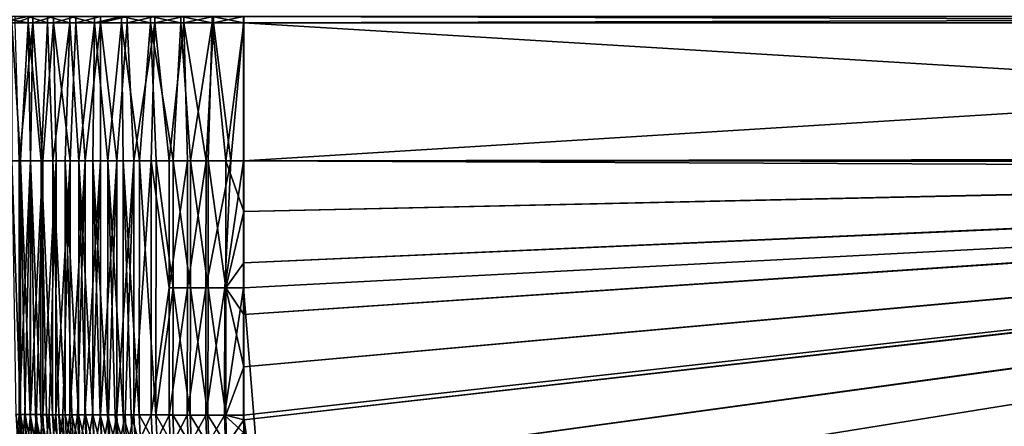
# Model space of a CAD drawing. Header units: metres. Extents: x -900 to 900, y -400 to 400.
# Tile 43 of 243: x -612 to -392, y -91 to 0. Entities that reach past the tile are written whole.
import ezdxf

# ---------------------------------------------------------------- set-up
doc = ezdxf.new("R2010")
doc.units = ezdxf.units.M

msp = doc.modelspace()

# ---------------------------------------------------------------- linework, layer by layer
at = {"layer": 'top'}
for points in [[(-610.510681, 0.734328, -463.636505), (-614.131897, 0, -457.472565), (-610.510681, -0.734328, -463.636505)], [(-610.510681, 0.734328, -463.636505), (-614.131897, 0.734328, -457.472565), (-614.131897, 0, -457.472565)], [(-610.510681, -0.734328, -463.636505), (-614.131897, 0, -457.472565), (-614.131897, -0.734328, -457.472565)], [(-609.418518, -0.734328, -470.130676), (-613.416626, -0.734328, -464.681976), (-609.418518, 0.734328, -470.130676)], [(-613.416626, -0.734328, -464.681976), (-613.416626, 0.734328, -464.681976), (-609.418518, 0.734328, -470.130676)], [(-606.178528, 0.734328, -469.323273), (-610.510681, 0.734328, -463.636505), (-606.178528, -0.734328, -469.323273)], [(-606.178528, -0.734328, -469.323273), (-610.510681, 0.734328, -463.636505), (-610.510681, -0.734328, -463.636505)], [(-604.857117, -0.734328, -475.11731), (-609.418518, -0.734328, -470.130676), (-604.857117, 0.734328, -475.11731)], [(-609.418518, -0.734328, -470.130676), (-609.418518, 0.734328, -470.130676), (-604.857117, 0.734328, -475.11731)], [(-601.197571, 0.734328, -474.451294), (-606.178528, 0.734328, -469.323273), (-601.197571, -0.734328, -474.451294)], [(-601.197571, -0.734328, -474.451294), (-606.178528, 0.734328, -469.323273), (-606.178528, -0.734328, -469.323273)], [(-599.7854, -0.734328, -479.583923), (-604.857117, -0.734328, -475.11731), (-599.7854, 0.734328, -479.583923)], [(-604.857117, -0.734328, -475.11731), (-604.857117, 0.734328, -475.11731), (-599.7854, 0.734328, -479.583923)], [(-595.639221, -0.734328, -478.947021), (-595.639221, 0.734328, -478.947021), (-601.197571, 0.734328, -474.451294)], [(-595.639221, -0.734328, -478.947021), (-601.197571, 0.734328, -474.451294), (-601.197571, -0.734328, -474.451294)], [(-594.262329, -0.734328, -483.478607), (-599.7854, -0.734328, -479.583923), (-594.262329, 0.734328, -483.478607)], [(-599.7854, -0.734328, -479.583923), (-599.7854, 0.734328, -479.583923), (-594.262329, 0.734328, -483.478607)], [(-589.583191, -0.734328, -482.745941), (-589.583191, 0.734328, -482.745941), (-595.639221, -0.734328, -478.947021)], [(-589.583191, 0.734328, -482.745941), (-595.639221, 0.734328, -478.947021), (-595.639221, -0.734328, -478.947021)], [(-588.352051, -0.734328, -486.756042), (-594.262329, -0.734328, -483.478607), (-588.352051, 0.734328, -486.756042)], [(-594.262329, -0.734328, -483.478607), (-594.262329, 0.734328, -483.478607), (-588.352051, 0.734328, -486.756042)], [(-583.116455, 0.734328, -485.793549), (-589.583191, 0.734328, -482.745941), (-583.116455, -0.734328, -485.793549)], [(-589.583191, 0.734328, -482.745941), (-589.583191, -0.734328, -482.745941), (-583.116455, -0.734328, -485.793549)], [(-582.123291, -0.734328, -489.378204), (-588.352051, -0.734328, -486.756042), (-582.123291, 0.734328, -489.378204)], [(-588.352051, -0.734328, -486.756042), (-588.352051, 0.734328, -486.756042), (-582.123291, 0.734328, -489.378204)], [(-576.331665, 0.734328, -488.046173), (-583.116455, 0.734328, -485.793549), (-576.331665, -0.734328, -488.046173)], [(-583.116455, 0.734328, -485.793549), (-583.116455, -0.734328, -485.793549), (-576.331665, -0.734328, -488.046173)], [(-575.648499, -0.734328, -491.314606), (-582.123291, -0.734328, -489.378204), (-575.648499, 0.734328, -491.314606)], [(-582.123291, -0.734328, -489.378204), (-582.123291, 0.734328, -489.378204), (-575.648499, 0.734328, -491.314606)], [(-569.326294, 0.734328, -489.471436), (-576.331665, 0.734328, -488.046173), (-569.326294, -0.734328, -489.471436)], [(-576.331665, 0.734328, -488.046173), (-576.331665, -0.734328, -488.046173), (-569.326294, -0.734328, -489.471436)], [(-569.002808, -0.734328, -492.542694), (-575.648499, -0.734328, -491.314606), (-569.002808, 0.734328, -492.542694)], [(-575.648499, -0.734328, -491.314606), (-575.648499, 0.734328, -491.314606), (-569.002808, 0.734328, -492.542694)], [(-562.200745, 0.734328, -490.04892), (-569.326294, 0.734328, -489.471436), (-562.200745, -0.734328, -490.04892)], [(-569.326294, 0.734328, -489.471436), (-569.326294, -0.734328, -489.471436), (-562.200745, -0.734328, -490.04892)], [(-562.26355, -0.734328, -493.048248), (-569.002808, -0.734328, -492.542694), (-562.26355, 0.734328, -493.048248)], [(-569.002808, -0.734328, -492.542694), (-569.002808, 0.734328, -492.542694), (-562.26355, 0.734328, -493.048248)], [(-562.26355, -0.734328, -493.048248), (-562.26355, 0.734328, -493.048248), (-63.660755, -0.734328, -503.492493)], [(-562.26355, 0.734328, -493.048248), (-63.660755, 0.734328, -503.492493), (-63.660755, -0.734328, -503.492493)], [(-562.200745, 0.734328, -490.04892), (-562.200745, -0.734328, -490.04892), (-63.597927, 0.734328, -500.493134)], [(-562.200745, -0.734328, -490.04892), (-63.597927, -0.734328, -500.493134), (-63.597927, 0.734328, -500.493134)], [(-614.131897, -31.580099, -457.472565), (-612.185791, -31.580099, -460.993408), (-614.131897, -0.734328, -457.472565)], [(-612.185791, -31.580099, -460.993408), (-610.510681, -0.734328, -463.636505), (-614.131897, -0.734328, -457.472565)], [(-609.418518, -0.734328, -470.130676), (-612.477173, -31.580099, -466.077484), (-613.416626, -0.734328, -464.681976)], [(-609.418518, -0.734328, -470.130676), (-609.952698, -31.580099, -469.470367), (-612.477173, -31.580099, -466.077484)], [(-612.185791, -31.580099, -460.993408), (-610.006897, -31.580099, -464.375183), (-610.510681, -0.734328, -463.636505)], [(-610.006897, -31.580099, -464.375183), (-607.605164, -31.580099, -467.602478), (-610.510681, -0.734328, -463.636505)], [(-610.510681, -0.734328, -463.636505), (-607.605164, -31.580099, -467.602478), (-606.178528, -0.734328, -469.323273)], [(-607.205383, -31.580099, -472.685181), (-609.952698, -31.580099, -469.470367), (-609.418518, -0.734328, -470.130676)], [(-604.857117, -0.734328, -475.11731), (-607.205383, -31.580099, -472.685181), (-609.418518, -0.734328, -470.130676)], [(-607.605164, -31.580099, -467.602478), (-604.991516, -31.580099, -470.660675), (-606.178528, -0.734328, -469.323273)], [(-604.857117, -0.734328, -475.11731), (-604.248535, -31.580099, -475.706512), (-607.205383, -31.580099, -472.685181)], [(-606.178528, -0.734328, -469.323273), (-604.991516, -31.580099, -470.660675), (-601.197571, -0.734328, -474.451294)], [(-604.991516, -31.580099, -470.660675), (-602.177734, -31.580099, -473.535858), (-601.197571, -0.734328, -474.451294)], [(-599.7854, -0.734328, -479.583923), (-601.096252, -31.580099, -478.520477), (-604.857117, -0.734328, -475.11731)], [(-601.096252, -31.580099, -478.520477), (-604.248535, -31.580099, -475.706512), (-604.857117, -0.734328, -475.11731)], [(-601.197571, -0.734328, -474.451294), (-602.177734, -31.580099, -473.535858), (-599.176697, -31.580099, -476.214966)], [(-601.197571, -0.734328, -474.451294), (-599.176697, -31.580099, -476.214966), (-595.639221, -0.734328, -478.947021)], [(-597.762512, -31.580099, -481.11496), (-601.096252, -31.580099, -478.520477), (-599.7854, -0.734328, -479.583923)], [(-594.262329, -0.734328, -483.478607), (-597.762512, -31.580099, -481.11496), (-599.7854, -0.734328, -479.583923)], [(-599.176697, -31.580099, -476.214966), (-596.002014, -31.580099, -478.685822), (-595.639221, -0.734328, -478.947021)], [(-594.262329, -0.734328, -483.478607), (-594.262329, -31.580099, -483.478607), (-597.762512, -31.580099, -481.11496)], [(-595.639221, -0.734328, -478.947021), (-596.002014, -31.580099, -478.685822), (-592.668152, -31.580099, -480.937225)], [(-595.639221, -0.734328, -478.947021), (-592.668152, -31.580099, -480.937225), (-589.583191, -0.734328, -482.745941)], [(-588.352051, -0.734328, -486.756042), (-590.610901, -31.580099, -485.601166), (-594.262329, -0.734328, -483.478607)], [(-590.610901, -31.580099, -485.601166), (-594.262329, -31.580099, -483.478607), (-594.262329, -0.734328, -483.478607)], [(-592.668152, -31.580099, -480.937225), (-589.190125, -31.580099, -482.958923), (-589.583191, -0.734328, -482.745941)], [(-586.824097, -31.580099, -487.473389), (-590.610901, -31.580099, -485.601166), (-588.352051, -0.734328, -486.756042)], [(-589.583191, -0.734328, -482.745941), (-589.190125, -31.580099, -482.958923), (-585.583801, -31.580099, -484.74176)], [(-589.583191, -0.734328, -482.745941), (-585.583801, -31.580099, -484.74176), (-583.116455, -0.734328, -485.793549)], [(-582.123291, -0.734328, -489.378204), (-586.824097, -31.580099, -487.473389), (-588.352051, -0.734328, -486.756042)], [(-582.123291, -0.734328, -489.378204), (-582.91864, -31.580099, -489.086731), (-586.824097, -31.580099, -487.473389)], [(-585.583801, -31.580099, -484.74176), (-581.865662, -31.580099, -486.277618), (-583.116455, -0.734328, -485.793549)], [(-583.116455, -0.734328, -485.793549), (-581.865662, -31.580099, -486.277618), (-578.052429, -31.580099, -487.559509)], [(-583.116455, -0.734328, -485.793549), (-578.052429, -31.580099, -487.559509), (-576.331665, -0.734328, -488.046173)], [(-578.91156, -31.580099, -490.433868), (-582.91864, -31.580099, -489.086731), (-582.123291, -0.734328, -489.378204)], [(-575.648499, -0.734328, -491.314606), (-578.91156, -31.580099, -490.433868), (-582.123291, -0.734328, -489.378204)], [(-574.821472, -31.580099, -491.508148), (-578.91156, -31.580099, -490.433868), (-575.648499, -0.734328, -491.314606)], [(-578.052429, -31.580099, -487.559509), (-574.16156, -31.580099, -488.581635), (-576.331665, -0.734328, -488.046173)], [(-576.331665, -0.734328, -488.046173), (-574.16156, -31.580099, -488.581635), (-569.326294, -0.734328, -489.471436)], [(-570.668152, -31.580099, -492.30426), (-575.648499, -0.734328, -491.314606), (-569.002808, -0.734328, -492.542694)], [(-570.668152, -31.580099, -492.30426), (-574.821472, -31.580099, -491.508148), (-575.648499, -0.734328, -491.314606)], [(-574.16156, -31.580099, -488.581635), (-570.210632, -31.580099, -489.339325), (-569.326294, -0.734328, -489.471436)], [(-565.115784, -31.580099, -492.923462), (-570.668152, -31.580099, -492.30426), (-569.002808, -0.734328, -492.542694)], [(-569.326294, -0.734328, -489.471436), (-570.210632, -31.580099, -489.339325), (-566.217651, -31.580099, -489.829163)], [(-562.200745, -0.734328, -490.04892), (-569.326294, -0.734328, -489.471436), (-566.217651, -31.580099, -489.829163)], [(-565.115784, -31.580099, -492.923462), (-569.002808, -0.734328, -492.542694), (-562.26355, -0.734328, -493.048248)], [(-562.200745, -31.580099, -490.04892), (-562.200745, -0.734328, -490.04892), (-566.217651, -31.580099, -489.829163)], [(-562.26355, -31.580099, -493.048248), (-565.115784, -31.580099, -492.923462), (-562.26355, -0.734328, -493.048248)], [(-562.26355, -31.580099, -493.048248), (-562.26355, -0.734328, -493.048248), (-63.660755, -30.845772, -503.492493)], [(-63.660755, -30.845772, -503.492493), (-562.26355, -0.734328, -493.048248), (-63.660755, -0.734328, -503.492493)], [(-562.200745, -0.734328, -490.04892), (-562.200745, -31.580099, -490.04892), (-63.597927, -0.734328, -500.493134)], [(-562.200745, -31.580099, -490.04892), (-63.597927, -30.845772, -500.493134), (-63.597927, -0.734328, -500.493134)], [(-63.639893, -31.580099, -503.49292), (-562.26355, -31.580099, -493.048248), (-63.660755, -30.845772, -503.492493)], [(-562.200745, -31.580099, -490.04892), (-63.577065, -31.580099, -500.493591), (-63.597927, -30.845772, -500.493134)], [(-612.185791, -31.580099, -460.993408), (-614.131897, -31.580099, -457.472565), (-612.219482, -88.340233, -460.927124)], [(-614.131897, -31.580099, -457.472565), (-613.222351, -88.334953, -459.182892), (-612.219482, -88.340233, -460.927124)], [(-609.952698, -31.580099, -469.470367), (-611.273193, -88.357323, -467.734375), (-612.505981, -88.351822, -466.018188)], [(-609.952698, -31.580099, -469.470367), (-612.505981, -88.351822, -466.018188), (-612.477173, -31.580099, -466.077484)], [(-612.185791, -31.580099, -460.993408), (-612.219482, -88.340233, -460.927124), (-611.158447, -88.345512, -462.636536)], [(-610.006897, -31.580099, -464.375183), (-612.185791, -31.580099, -460.993408), (-610.040344, -88.350761, -464.309235)], [(-610.040344, -88.350761, -464.309235), (-612.185791, -31.580099, -460.993408), (-611.158447, -88.345512, -462.636536)], [(-609.983215, -88.362785, -469.408051), (-611.273193, -88.357323, -467.734375), (-609.952698, -31.580099, -469.470367)], [(-608.866516, -88.355995, -465.943298), (-610.006897, -31.580099, -464.375183), (-610.040344, -88.350761, -464.309235)], [(-607.605164, -31.580099, -467.602478), (-610.006897, -31.580099, -464.375183), (-607.638245, -88.361198, -467.536865)], [(-610.006897, -31.580099, -464.375183), (-608.866516, -88.355995, -465.943298), (-607.638245, -88.361198, -467.536865)], [(-607.205383, -31.580099, -472.685181), (-608.637512, -88.36821, -471.037292), (-609.983215, -88.362785, -469.408051)], [(-607.205383, -31.580099, -472.685181), (-609.983215, -88.362785, -469.408051), (-609.952698, -31.580099, -469.470367)], [(-607.237732, -88.373589, -472.62027), (-608.637512, -88.36821, -471.037292), (-607.205383, -31.580099, -472.685181)], [(-607.605164, -31.580099, -467.602478), (-607.638245, -88.361198, -467.536865), (-606.356995, -88.366364, -469.088135)], [(-604.991516, -31.580099, -470.660675), (-607.605164, -31.580099, -467.602478), (-605.02417, -88.37149, -470.595337)], [(-605.02417, -88.37149, -470.595337), (-607.605164, -31.580099, -467.602478), (-606.356995, -88.366364, -469.088135)], [(-604.248535, -31.580099, -475.706512), (-605.7854, -88.378922, -474.155121), (-607.237732, -88.373589, -472.62027)], [(-604.248535, -31.580099, -475.706512), (-607.237732, -88.373589, -472.62027), (-607.205383, -31.580099, -472.685181)], [(-604.282104, -88.384193, -475.640198), (-605.7854, -88.378922, -474.155121), (-604.248535, -31.580099, -475.706512)], [(-603.641357, -88.376564, -472.056763), (-604.991516, -31.580099, -470.660675), (-605.02417, -88.37149, -470.595337)], [(-602.177734, -31.580099, -473.535858), (-604.991516, -31.580099, -470.660675), (-602.210022, -88.381584, -473.470764)], [(-604.991516, -31.580099, -470.660675), (-603.641357, -88.376564, -472.056763), (-602.210022, -88.381584, -473.470764)], [(-601.096252, -31.580099, -478.520477), (-602.729614, -88.389412, -477.07373), (-604.282104, -88.384193, -475.640198)], [(-601.096252, -31.580099, -478.520477), (-604.282104, -88.384193, -475.640198), (-604.248535, -31.580099, -475.706512)], [(-601.129761, -88.394554, -478.454132), (-602.729614, -88.389412, -477.07373), (-601.096252, -31.580099, -478.520477)], [(-602.177734, -31.580099, -473.535858), (-602.210022, -88.381584, -473.470764), (-600.731873, -88.386551, -474.835693)], [(-599.176697, -31.580099, -476.214966), (-602.177734, -31.580099, -473.535858), (-599.208496, -88.391449, -476.150055)], [(-599.208496, -88.391449, -476.150055), (-602.177734, -31.580099, -473.535858), (-600.731873, -88.386551, -474.835693)], [(-597.762512, -31.580099, -481.11496), (-599.484192, -88.399628, -479.779846), (-601.129761, -88.394554, -478.454132)], [(-597.762512, -31.580099, -481.11496), (-601.129761, -88.394554, -478.454132), (-601.096252, -31.580099, -478.520477)], [(-597.794922, -88.404617, -481.049316), (-599.484192, -88.399628, -479.779846), (-597.762512, -31.580099, -481.11496)], [(-597.641724, -88.396278, -477.412292), (-599.176697, -31.580099, -476.214966), (-599.208496, -88.391449, -476.150055)], [(-596.002014, -31.580099, -478.685822), (-599.176697, -31.580099, -476.214966), (-596.033325, -88.401031, -478.621033)], [(-599.176697, -31.580099, -476.214966), (-597.641724, -88.396278, -477.412292), (-596.033325, -88.401031, -478.621033)], [(-594.262329, -31.580099, -483.478607), (-596.063843, -88.409531, -482.261169), (-597.794922, -88.404617, -481.049316)], [(-594.262329, -31.580099, -483.478607), (-597.794922, -88.404617, -481.049316), (-597.762512, -31.580099, -481.11496)], [(-594.292908, -88.414345, -483.41394), (-596.063843, -88.409531, -482.261169), (-594.262329, -31.580099, -483.478607)], [(-596.002014, -31.580099, -478.685822), (-596.033325, -88.401031, -478.621033), (-594.385071, -88.405708, -479.774872)], [(-592.668152, -31.580099, -480.937225), (-596.002014, -31.580099, -478.685822), (-592.698853, -88.410294, -480.872498)], [(-592.698853, -88.410294, -480.872498), (-596.002014, -31.580099, -478.685822), (-594.385071, -88.405708, -479.774872)], [(-590.610901, -31.580099, -485.601166), (-592.484131, -88.419067, -484.506409), (-594.292908, -88.414345, -483.41394)], [(-590.610901, -31.580099, -485.601166), (-594.292908, -88.414345, -483.41394), (-594.262329, -31.580099, -483.478607)], [(-590.976624, -88.414787, -481.912659), (-592.668152, -31.580099, -480.937225), (-592.698853, -88.410294, -480.872498)], [(-589.190125, -31.580099, -482.958923), (-592.668152, -31.580099, -480.937225), (-589.220337, -88.419182, -482.894196)], [(-592.668152, -31.580099, -480.937225), (-590.976624, -88.414787, -481.912659), (-589.220337, -88.419182, -482.894196)], [(-590.639526, -88.423683, -485.537262), (-592.484131, -88.419067, -484.506409), (-590.610901, -31.580099, -485.601166)], [(-588.76123, -88.428192, -486.505371), (-590.639526, -88.423683, -485.537262), (-586.824097, -31.580099, -487.473389)], [(-586.824097, -31.580099, -487.473389), (-590.639526, -88.423683, -485.537262), (-590.610901, -31.580099, -485.601166)], [(-589.190125, -31.580099, -482.958923), (-589.220337, -88.419182, -482.894196), (-587.431885, -88.423477, -483.815979)], [(-585.583801, -31.580099, -484.74176), (-589.190125, -31.580099, -482.958923), (-585.613464, -88.427666, -484.676941)], [(-585.613464, -88.427666, -484.676941), (-589.190125, -31.580099, -482.958923), (-587.431885, -88.423477, -483.815979)], [(-586.851379, -88.432594, -487.409637), (-588.76123, -88.428192, -486.505371), (-586.824097, -31.580099, -487.473389)], [(-582.945679, -88.44104, -489.022522), (-586.851379, -88.432594, -487.409637), (-582.91864, -31.580099, -489.086731)], [(-586.851379, -88.432594, -487.409637), (-586.824097, -31.580099, -487.473389), (-582.91864, -31.580099, -489.086731)], [(-581.894714, -88.435707, -486.212646), (-585.583801, -31.580099, -484.74176), (-585.613464, -88.427666, -484.676941)], [(-581.865662, -31.580099, -486.277618), (-585.583801, -31.580099, -484.74176), (-581.894714, -88.435707, -486.212646)], [(-582.945679, -88.44104, -489.022522), (-582.91864, -31.580099, -489.086731), (-578.919067, -60.014584, -490.417419)], [(-578.919067, -60.014584, -490.417419), (-582.91864, -31.580099, -489.086731), (-578.91156, -31.580099, -490.433868)], [(-578.05957, -60.011723, -487.543182), (-581.865662, -31.580099, -486.277618), (-581.894714, -88.435707, -486.212646)], [(-578.052429, -31.580099, -487.559509), (-581.865662, -31.580099, -486.277618), (-578.05957, -60.011723, -487.543182)], [(-574.828064, -60.018299, -491.49054), (-578.919067, -60.014584, -490.417419), (-574.821472, -31.580099, -491.508148)], [(-578.919067, -60.014584, -490.417419), (-578.91156, -31.580099, -490.433868), (-574.821472, -31.580099, -491.508148)], [(-574.164368, -60.015263, -488.564941), (-578.052429, -31.580099, -487.559509), (-578.05957, -60.011723, -487.543182)], [(-574.16156, -31.580099, -488.581635), (-578.052429, -31.580099, -487.559509), (-574.164368, -60.015263, -488.564941)], [(-570.674622, -60.021729, -492.285919), (-574.828064, -60.018299, -491.49054), (-570.668152, -31.580099, -492.30426)], [(-574.828064, -60.018299, -491.49054), (-574.821472, -31.580099, -491.508148), (-570.668152, -31.580099, -492.30426)], [(-570.209656, -60.018528, -489.322266), (-574.16156, -31.580099, -488.581635), (-574.164368, -60.015263, -488.564941)], [(-570.209656, -60.018528, -489.322266), (-570.210632, -31.580099, -489.339325), (-574.16156, -31.580099, -488.581635)], [(-566.481079, -60.024849, -492.800598), (-570.674622, -60.021729, -492.285919), (-565.115784, -31.580099, -492.923462)], [(-570.674622, -60.021729, -492.285919), (-570.668152, -31.580099, -492.30426), (-565.115784, -31.580099, -492.923462)], [(-566.216858, -60.0215, -489.812286), (-570.210632, -31.580099, -489.339325), (-570.209656, -60.018528, -489.322266)], [(-566.217651, -31.580099, -489.829163), (-570.210632, -31.580099, -489.339325), (-566.216858, -60.0215, -489.812286)], [(-562.270081, -60.027832, -493.031525), (-566.481079, -60.024849, -492.800598), (-562.26355, -31.580099, -493.048248)], [(-566.481079, -60.024849, -492.800598), (-565.115784, -31.580099, -492.923462), (-562.26355, -31.580099, -493.048248)], [(-562.200745, -31.580099, -490.04892), (-566.217651, -31.580099, -489.829163), (-562.201782, -42.919022, -490.046234)], [(-566.217651, -31.580099, -489.829163), (-566.216858, -60.0215, -489.812286), (-562.201782, -42.919022, -490.046234)], [(-562.270081, -60.027832, -493.031525), (-562.26355, -31.580099, -493.048248), (-63.320282, -33.791721, -503.495331)], [(-562.26355, -31.580099, -493.048248), (-63.639893, -31.580099, -503.49292), (-63.320282, -33.791721, -503.495331)], [(-562.22406, -89.514763, -489.979797), (-63.426933, -32.935684, -500.495117), (-562.227051, -88.468025, -489.982208)], [(-63.426933, -32.935684, -500.495117), (-562.218018, -77.659081, -490.005096), (-562.227051, -88.468025, -489.982208)], [(-63.378803, -33.209328, -500.495422), (-63.426933, -32.935684, -500.495117), (-562.22406, -89.514763, -489.979797)], [(-63.426933, -32.935684, -500.495117), (-63.469139, -32.661133, -500.494812), (-562.218018, -77.659081, -490.005096)], [(-63.469139, -32.661133, -500.494812), (-562.210327, -65.947968, -490.024506), (-562.218018, -77.659081, -490.005096)], [(-63.469139, -32.661133, -500.494812), (-63.505154, -32.387917, -500.494507), (-562.210327, -65.947968, -490.024506)], [(-63.505154, -32.387917, -500.494507), (-562.204956, -54.371548, -490.038177), (-562.210327, -65.947968, -490.024506)], [(-63.505154, -32.387917, -500.494507), (-63.535072, -32.116413, -500.494202), (-562.204956, -54.371548, -490.038177)], [(-63.535072, -32.116413, -500.494202), (-562.201782, -42.919022, -490.046234), (-562.204956, -54.371548, -490.038177)], [(-63.558937, -31.84775, -500.493896), (-562.200745, -31.580099, -490.04892), (-562.201782, -42.919022, -490.046234)], [(-63.535072, -32.116413, -500.494202), (-63.558937, -31.84775, -500.493896), (-562.201782, -42.919022, -490.046234)], [(-63.558937, -31.84775, -500.493896), (-63.577065, -31.580099, -500.493591), (-562.200745, -31.580099, -490.04892)], [(-63.320282, -33.791721, -503.495331), (-556.825012, -127.259506, -492.974121), (-562.270081, -60.027832, -493.031525)], [(-561.627441, -101.444748, -489.961151), (-63.378803, -33.209328, -500.495422), (-562.22406, -89.514763, -489.979797)], [(-63.32428, -33.484169, -500.495697), (-63.378803, -33.209328, -500.495422), (-561.627441, -101.444748, -489.961151)], [(-559.98407, -113.376183, -489.958313), (-63.32428, -33.484169, -500.495697), (-561.627441, -101.444748, -489.961151)], [(-63.32428, -33.484169, -500.495697), (-559.98407, -113.376183, -489.958313), (-557.308105, -125.167221, -489.971375)], [(-63.263184, -33.760246, -500.495972), (-63.32428, -33.484169, -500.495697), (-557.308105, -125.167221, -489.971375)], [(-63.263184, -33.760246, -500.495972), (-557.308105, -125.167221, -489.971375), (-553.594482, -136.83017, -490.000427)], [(-520.393921, -188.45813, -493.390167), (-556.825012, -127.259506, -492.974121), (-63.320282, -33.791721, -503.495331)], [(-63.258526, -33.780186, -500.496002), (-63.263184, -33.760246, -500.495972), (-553.594482, -136.83017, -490.000427)], [(-63.258526, -33.780186, -500.496002), (-553.594482, -136.83017, -490.000427), (-518.588135, -190.194046, -490.413635)], [(-62.849209, -35.558052, -503.495331), (-520.393921, -188.45813, -493.390167), (-63.320282, -33.791721, -503.495331)], [(-62.84177, -35.37413, -500.496002), (-63.258526, -33.780186, -500.496002), (-518.588135, -190.194046, -490.413635)], [(-437.335358, -223.870071, -494.717072), (-520.393921, -188.45813, -493.390167), (-62.849209, -35.558052, -503.495331)], [(-518.588135, -190.194046, -490.413635), (-423.970123, -223.826447, -491.966522), (-62.84177, -35.37413, -500.496002)], [(-62.116249, -37.232742, -503.495331), (-437.335358, -223.870071, -494.717072), (-62.849209, -35.558052, -503.495331)], [(-341.090759, -223.79567, -496.466583), (-437.335358, -223.870071, -494.717072), (-62.116249, -37.232742, -503.495331)], [(-423.970123, -223.826447, -491.966522), (-62.038971, -37.179729, -500.496002), (-62.84177, -35.37413, -500.496002)], [(-423.970123, -223.826447, -491.966522), (-402.263153, -223.800766, -492.368256), (-62.038971, -37.179729, -500.496002)], [(-402.263153, -223.800766, -492.368256), (-381.537445, -223.778259, -492.746674), (-62.038971, -37.179729, -500.496002)], [(-566.216858, -60.0215, -489.812286), (-562.204956, -54.371548, -490.038177), (-562.201782, -42.919022, -490.046234)], [(-562.210327, -65.947968, -490.024506), (-562.204956, -54.371548, -490.038177), (-566.216858, -60.0215, -489.812286)], [(-578.940186, -88.448975, -490.368622), (-582.945679, -88.44104, -489.022522), (-578.919067, -60.014584, -490.417419)], [(-581.894714, -88.435707, -486.212646), (-578.080933, -88.443268, -487.494324), (-578.05957, -60.011723, -487.543182)], [(-578.940186, -88.448975, -490.368622), (-578.919067, -60.014584, -490.417419), (-574.828064, -60.018299, -491.49054)], [(-574.853149, -88.456375, -491.441833), (-578.940186, -88.448975, -490.368622), (-574.828064, -60.018299, -491.49054)], [(-578.080933, -88.443268, -487.494324), (-574.189453, -88.45031, -488.516174), (-578.05957, -60.011723, -487.543182)], [(-578.05957, -60.011723, -487.543182), (-574.189453, -88.45031, -488.516174), (-574.164368, -60.015263, -488.564941)], [(-574.853149, -88.456375, -491.441833), (-574.828064, -60.018299, -491.49054), (-570.674622, -60.021729, -492.285919)], [(-570.703064, -88.463188, -492.237244), (-574.853149, -88.456375, -491.441833), (-570.674622, -60.021729, -492.285919)], [(-574.189453, -88.45031, -488.516174), (-570.237976, -88.456802, -489.273529), (-574.164368, -60.015263, -488.564941)], [(-574.164368, -60.015263, -488.564941), (-570.237976, -88.456802, -489.273529), (-570.209656, -60.018528, -489.322266)], [(-570.703064, -88.463188, -492.237244), (-570.674622, -60.021729, -492.285919), (-566.481079, -60.024849, -492.800598)], [(-566.50885, -88.469406, -492.751251), (-570.703064, -88.463188, -492.237244), (-566.481079, -60.024849, -492.800598)], [(-570.237976, -88.456802, -489.273529), (-566.244446, -88.462715, -489.762939), (-570.209656, -60.018528, -489.322266)], [(-566.244446, -88.462715, -489.762939), (-566.216858, -60.0215, -489.812286), (-570.209656, -60.018528, -489.322266)], [(-566.50885, -88.469406, -492.751251), (-566.481079, -60.024849, -492.800598), (-562.270081, -60.027832, -493.031525)], [(-562.28949, -88.474983, -492.981537), (-566.50885, -88.469406, -492.751251), (-562.270081, -60.027832, -493.031525)], [(-562.218018, -77.659081, -490.005096), (-566.216858, -60.0215, -489.812286), (-566.244446, -88.462715, -489.762939)], [(-562.218018, -77.659081, -490.005096), (-562.210327, -65.947968, -490.024506), (-566.216858, -60.0215, -489.812286)], [(-556.825012, -127.259506, -492.974121), (-562.28949, -88.474983, -492.981537), (-562.270081, -60.027832, -493.031525)], [(-562.227051, -88.468025, -489.982208), (-562.218018, -77.659081, -490.005096), (-566.244446, -88.462715, -489.762939)], [(-611.748474, -97.157616, -461.339203), (-613.222351, -88.334953, -459.182892), (-612.755432, -97.200462, -459.620819)], [(-612.219482, -88.340233, -460.927124), (-613.222351, -88.334953, -459.182892), (-611.748474, -97.157616, -461.339203)], [(-613.188843, -97.236794, -464.669952), (-612.505981, -88.351822, -466.018188), (-612.011658, -97.186394, -466.402863)], [(-612.011658, -97.186394, -466.402863), (-612.505981, -88.351822, -466.018188), (-611.273193, -88.357323, -467.734375)], [(-611.158447, -88.345512, -462.636536), (-612.219482, -88.340233, -460.927124), (-610.683899, -97.112198, -463.024475)], [(-610.683899, -97.112198, -463.024475), (-612.219482, -88.340233, -460.927124), (-611.748474, -97.157616, -461.339203)], [(-612.011658, -97.186394, -466.402863), (-611.273193, -88.357323, -467.734375), (-610.777039, -97.133423, -468.096436)], [(-610.777039, -97.133423, -468.096436), (-611.273193, -88.357323, -467.734375), (-609.983215, -88.362785, -469.408051)], [(-610.040344, -88.350761, -464.309235), (-611.158447, -88.345512, -462.636536), (-609.563049, -97.064262, -464.674469)], [(-609.563049, -97.064262, -464.674469), (-611.158447, -88.345512, -462.636536), (-610.683899, -97.112198, -463.024475)], [(-610.777039, -97.133423, -468.096436), (-609.983215, -88.362785, -469.408051), (-609.486389, -97.077927, -469.748352)], [(-608.866516, -88.355995, -465.943298), (-610.040344, -88.350761, -464.309235), (-608.387512, -97.013863, -466.286987)], [(-608.387512, -97.013863, -466.286987), (-610.040344, -88.350761, -464.309235), (-609.563049, -97.064262, -464.674469)], [(-609.486389, -97.077927, -469.748352), (-609.983215, -88.362785, -469.408051), (-608.637512, -88.36821, -471.037292)], [(-609.486389, -97.077927, -469.748352), (-608.637512, -88.36821, -471.037292), (-608.141357, -97.019974, -471.356354)], [(-607.638245, -88.361198, -467.536865), (-608.866516, -88.355995, -465.943298), (-607.15863, -96.961075, -467.859894)], [(-607.15863, -96.961075, -467.859894), (-608.866516, -88.355995, -465.943298), (-608.387512, -97.013863, -466.286987)], [(-608.141357, -97.019974, -471.356354), (-608.637512, -88.36821, -471.037292), (-607.237732, -88.373589, -472.62027)], [(-608.141357, -97.019974, -471.356354), (-607.237732, -88.373589, -472.62027), (-606.743469, -96.959625, -472.918091)], [(-605.877991, -96.905945, -469.39093), (-606.356995, -88.366364, -469.088135), (-607.638245, -88.361198, -467.536865)], [(-605.877991, -96.905945, -469.39093), (-607.638245, -88.361198, -467.536865), (-607.15863, -96.961075, -467.859894)], [(-606.743469, -96.959625, -472.918091), (-607.237732, -88.373589, -472.62027), (-605.7854, -88.378922, -474.155121)], [(-606.743469, -96.959625, -472.918091), (-605.7854, -88.378922, -474.155121), (-605.294189, -96.896957, -474.431458)], [(-604.546936, -96.848549, -470.877991), (-606.356995, -88.366364, -469.088135), (-605.877991, -96.905945, -469.39093)], [(-604.546936, -96.848549, -470.877991), (-605.02417, -88.37149, -470.595337), (-606.356995, -88.366364, -469.088135)], [(-605.294189, -96.896957, -474.431458), (-605.7854, -88.378922, -474.155121), (-604.282104, -88.384193, -475.640198)], [(-605.294189, -96.896957, -474.431458), (-604.282104, -88.384193, -475.640198), (-603.79541, -96.832031, -475.894897)], [(-603.167114, -96.788933, -472.318939), (-605.02417, -88.37149, -470.595337), (-604.546936, -96.848549, -470.877991)], [(-603.167114, -96.788933, -472.318939), (-603.641357, -88.376564, -472.056763), (-605.02417, -88.37149, -470.595337)], [(-603.79541, -96.832031, -475.894897), (-604.282104, -88.384193, -475.640198), (-602.729614, -88.389412, -477.07373)], [(-603.79541, -96.832031, -475.894897), (-602.729614, -88.389412, -477.07373), (-602.248901, -96.764931, -477.307037)], [(-601.740051, -96.72718, -473.712372), (-603.641357, -88.376564, -472.056763), (-603.167114, -96.788933, -472.318939)], [(-601.740051, -96.72718, -473.712372), (-602.210022, -88.381584, -473.470764), (-603.641357, -88.376564, -472.056763)], [(-602.248901, -96.764931, -477.307037), (-602.729614, -88.389412, -477.07373), (-601.129761, -88.394554, -478.454132)], [(-602.248901, -96.764931, -477.307037), (-601.129761, -88.394554, -478.454132), (-600.656311, -96.695732, -478.666443)], [(-600.267456, -96.663353, -475.056946), (-602.210022, -88.381584, -473.470764), (-601.740051, -96.72718, -473.712372)], [(-600.267456, -96.663353, -475.056946), (-600.731873, -88.386551, -474.835693), (-602.210022, -88.381584, -473.470764)], [(-600.656311, -96.695732, -478.666443), (-601.129761, -88.394554, -478.454132), (-599.484192, -88.399628, -479.779846)], [(-598.75116, -96.597527, -476.351318), (-600.731873, -88.386551, -474.835693), (-600.267456, -96.663353, -475.056946)], [(-599.208496, -88.391449, -476.150055), (-600.731873, -88.386551, -474.835693), (-598.75116, -96.597527, -476.351318)], [(-600.656311, -96.695732, -478.666443), (-599.484192, -88.399628, -479.779846), (-599.019592, -96.624504, -479.971741)], [(-599.019592, -96.624504, -479.971741), (-599.484192, -88.399628, -479.779846), (-597.794922, -88.404617, -481.049316)], [(-597.192749, -96.529778, -477.594177), (-597.641724, -88.396278, -477.412292), (-599.208496, -88.391449, -476.150055)], [(-597.192749, -96.529778, -477.594177), (-599.208496, -88.391449, -476.150055), (-598.75116, -96.597527, -476.351318)], [(-599.019592, -96.624504, -479.971741), (-597.794922, -88.404617, -481.049316), (-597.340454, -96.551323, -481.221558)], [(-597.340454, -96.551323, -481.221558), (-597.794922, -88.404617, -481.049316), (-596.063843, -88.409531, -482.261169)], [(-595.593933, -96.460167, -478.78421), (-597.641724, -88.396278, -477.412292), (-597.192749, -96.529778, -477.594177)], [(-595.593933, -96.460167, -478.78421), (-596.033325, -88.401031, -478.621033), (-597.641724, -88.396278, -477.412292)], [(-597.340454, -96.551323, -481.221558), (-596.063843, -88.409531, -482.261169), (-595.620728, -96.476257, -482.414459)], [(-595.620728, -96.476257, -482.414459), (-596.063843, -88.409531, -482.261169), (-594.292908, -88.414345, -483.41394)], [(-593.956482, -96.388771, -479.920044), (-596.033325, -88.401031, -478.621033), (-595.593933, -96.460167, -478.78421)], [(-593.956482, -96.388771, -479.920044), (-594.385071, -88.405708, -479.774872), (-596.033325, -88.401031, -478.621033)], [(-595.620728, -96.476257, -482.414459), (-594.292908, -88.414345, -483.41394), (-593.862122, -96.399399, -483.549072)], [(-592.282104, -96.315659, -481.000366), (-594.385071, -88.405708, -479.774872), (-593.956482, -96.388771, -479.920044)], [(-592.282104, -96.315659, -481.000366), (-592.698853, -88.410294, -480.872498), (-594.385071, -88.405708, -479.774872)], [(-593.862122, -96.399399, -483.549072), (-594.292908, -88.414345, -483.41394), (-592.484131, -88.419067, -484.506409)], [(-593.862122, -96.399399, -483.549072), (-592.484131, -88.419067, -484.506409), (-592.066589, -96.320808, -484.624084)], [(-590.572449, -96.240913, -482.023956), (-592.698853, -88.410294, -480.872498), (-592.282104, -96.315659, -481.000366)], [(-590.572449, -96.240913, -482.023956), (-590.976624, -88.414787, -481.912659), (-592.698853, -88.410294, -480.872498)], [(-592.066589, -96.320808, -484.624084), (-592.484131, -88.419067, -484.506409), (-590.639526, -88.423683, -485.537262)], [(-592.066589, -96.320808, -484.624084), (-590.639526, -88.423683, -485.537262), (-590.236023, -96.240585, -485.638397)], [(-588.829468, -96.164604, -482.989746), (-590.976624, -88.414787, -481.912659), (-590.572449, -96.240913, -482.023956)], [(-588.829468, -96.164604, -482.989746), (-589.220337, -88.419182, -482.894196), (-590.976624, -88.414787, -481.912659)], [(-590.236023, -96.240585, -485.638397), (-590.639526, -88.423683, -485.537262), (-588.76123, -88.428192, -486.505371)], [(-590.236023, -96.240585, -485.638397), (-588.76123, -88.428192, -486.505371), (-588.372498, -96.158806, -486.591064)], [(-587.055115, -96.086823, -483.896851), (-589.220337, -88.419182, -482.894196), (-588.829468, -96.164604, -482.989746)], [(-587.055115, -96.086823, -483.896851), (-587.431885, -88.423477, -483.815979), (-589.220337, -88.419182, -482.894196)], [(-588.372498, -96.158806, -486.591064), (-588.76123, -88.428192, -486.505371), (-586.851379, -88.432594, -487.409637)], [(-588.372498, -96.158806, -486.591064), (-586.851379, -88.432594, -487.409637), (-586.478088, -96.075562, -487.48111)], [(-585.251343, -96.007637, -484.744293), (-587.431885, -88.423477, -483.815979), (-587.055115, -96.086823, -483.896851)], [(-585.251343, -96.007637, -484.744293), (-585.613464, -88.427666, -484.676941), (-587.431885, -88.423477, -483.815979)], [(-586.478088, -96.075562, -487.48111), (-586.851379, -88.432594, -487.409637), (-582.945679, -88.44104, -489.022522)], [(-586.478088, -96.075562, -487.48111), (-582.945679, -88.44104, -489.022522), (-582.604614, -95.905014, -489.069244)], [(-581.563232, -95.845436, -486.256439), (-585.613464, -88.427666, -484.676941), (-585.251343, -96.007637, -484.744293)], [(-581.563232, -95.845436, -486.256439), (-581.894714, -88.435707, -486.212646), (-585.613464, -88.427666, -484.676941)], [(-582.604614, -95.905014, -489.069244), (-582.945679, -88.44104, -489.022522), (-578.940186, -88.448975, -490.368622)], [(-582.604614, -95.905014, -489.069244), (-578.940186, -88.448975, -490.368622), (-578.632019, -95.72966, -490.394928)], [(-577.780701, -95.67865, -487.518707), (-581.894714, -88.435707, -486.212646), (-581.563232, -95.845436, -486.256439)], [(-577.780701, -95.67865, -487.518707), (-578.080933, -88.443268, -487.494324), (-581.894714, -88.435707, -486.212646)], [(-578.632019, -95.72966, -490.394928), (-578.940186, -88.448975, -490.368622), (-574.853149, -88.456375, -491.441833)], [(-578.632019, -95.72966, -490.394928), (-574.853149, -88.456375, -491.441833), (-574.577515, -95.550224, -491.45108)], [(-573.920227, -95.50798, -488.524353), (-578.080933, -88.443268, -487.494324), (-577.780701, -95.67865, -487.518707)], [(-574.189453, -88.45031, -488.516174), (-578.080933, -88.443268, -487.494324), (-573.920227, -95.50798, -488.524353)], [(-574.577515, -95.550224, -491.45108), (-574.853149, -88.456375, -491.441833), (-570.703064, -88.463188, -492.237244)], [(-574.577515, -95.550224, -491.45108), (-570.703064, -88.463188, -492.237244), (-570.462097, -95.367599, -492.233978)], [(-570.237976, -88.456802, -489.273529), (-574.189453, -88.45031, -488.516174), (-570.001709, -95.33429, -489.269806)], [(-574.189453, -88.45031, -488.516174), (-573.920227, -95.50798, -488.524353), (-570.001709, -95.33429, -489.269806)], [(-570.462097, -95.367599, -492.233978), (-570.703064, -88.463188, -492.237244), (-566.50885, -88.469406, -492.751251)], [(-570.462097, -95.367599, -492.233978), (-566.50885, -88.469406, -492.751251), (-566.307678, -95.182732, -492.740753)], [(-566.244446, -88.462715, -489.762939), (-570.237976, -88.456802, -489.273529), (-566.046021, -95.158463, -489.752319)], [(-570.237976, -88.456802, -489.273529), (-570.001709, -95.33429, -489.269806), (-566.046021, -95.158463, -489.752319)], [(-566.307678, -95.182732, -492.740753), (-566.50885, -88.469406, -492.751251), (-562.236694, -92.425606, -492.973175)], [(-562.236694, -92.425606, -492.973175), (-566.50885, -88.469406, -492.751251), (-562.28949, -88.474983, -492.981537)], [(-566.046021, -95.158463, -489.752319), (-562.22406, -89.514763, -489.979797), (-566.244446, -88.462715, -489.762939)], [(-562.22406, -89.514763, -489.979797), (-562.227051, -88.468025, -489.982208), (-566.244446, -88.462715, -489.762939)], [(-562.055115, -95.482964, -489.968506), (-562.22406, -89.514763, -489.979797), (-566.046021, -95.158463, -489.752319)], [(-562.28949, -88.474983, -492.981537), (-556.825012, -127.259506, -492.974121), (-562.236694, -92.425606, -492.973175)], [(-562.22406, -89.514763, -489.979797), (-562.055115, -95.482964, -489.968506), (-561.627441, -101.444748, -489.961151)]]:
    msp.add_3dface(points, dxfattribs=at)

doc.saveas('drawing.dxf')
